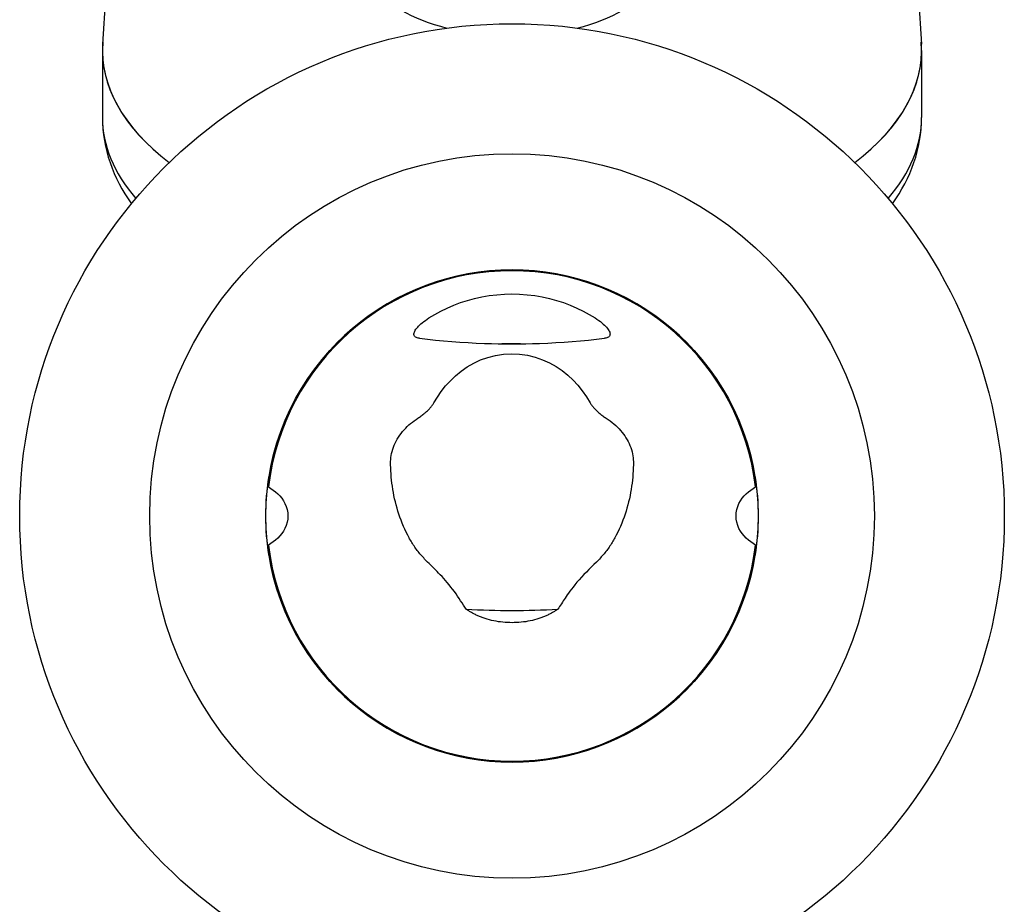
# Model space of a CAD drawing. Header units: millimetres. Extents: x 1002 to 3532, y 429 to 1459.
# Tile 15 of 24: x 1529 to 1779, y 666 to 891. Entities that reach past the tile are written whole.
import ezdxf

# ---------------------------------------------------------------- set-up
doc = ezdxf.new("R2010")
doc.units = ezdxf.units.MM
doc.layers.add('DETAIL', color=2, linetype='Continuous')

msp = doc.modelspace()

# ---------------------------------------------------------------- linework, layer by layer
at = {"layer": 'DETAIL'}
for p, q in [((1551.01, 896.46), (1550.28, 884.37)), ((1757.45, 896.46), (1758.18, 884.37)), ((1550.22, 882.8), (1550.22, 865.78)), ((1758.23, 882.8), (1758.24, 865.78)), ((1652.07, 808.29), (1651.68, 808.3)), ((1656.38, 808.29), (1656.78, 808.3)), ((1592.53, 774.58), (1592.53, 774.58)), ((1715.92, 774.58), (1715.92, 774.58)), ((1592.53, 754.58), (1592.53, 754.58)), ((1715.92, 754.58), (1715.92, 754.58))]:
    msp.add_line(p, q, dxfattribs=at)
at = {"layer": 'DETAIL', "flags": 128}
for points in [[(1550.22, 865.75), (1550.25, 864.3), (1550.35, 862.84), (1550.51, 861.4), (1550.73, 859.96), (1551, 858.53), (1551.34, 857.11), (1551.73, 855.7), (1552.18, 854.31), (1552.68, 852.93), (1553.23, 851.58), (1553.84, 850.24), (1554.5, 848.92), (1555.2, 847.63), (1555.96, 846.36), (1556.76, 845.11), (1557.6, 843.88)], [(1750.86, 843.88), (1751.7, 845.11), (1752.5, 846.36), (1753.25, 847.63), (1753.96, 848.92), (1754.62, 850.24), (1755.22, 851.58), (1755.78, 852.93), (1756.28, 854.31), (1756.73, 855.7), (1757.12, 857.11), (1757.45, 858.53), (1757.73, 859.96), (1757.95, 861.4), (1758.11, 862.84), (1758.2, 864.3), (1758.24, 865.75)], [(1633.13, 814.86), (1634.63, 815.77), (1636.19, 816.61), (1637.8, 817.39), (1639.46, 818.11), (1641.17, 818.75), (1642.93, 819.31), (1644.74, 819.8), (1646.58, 820.21), (1648.47, 820.53), (1650.38, 820.76), (1652.3, 820.9), (1654.22, 820.95), (1656.15, 820.9), (1658.08, 820.76), (1659.99, 820.53), (1661.87, 820.21), (1663.71, 819.81), (1665.51, 819.32), (1667.27, 818.75), (1668.99, 818.11), (1670.66, 817.39), (1672.27, 816.61), (1673.83, 815.77), (1675.32, 814.86)], [(1630.72, 809.7), (1630.42, 809.75), (1630.16, 809.82), (1629.94, 809.9), (1629.74, 810.01), (1629.59, 810.13), (1629.47, 810.28), (1629.38, 810.45), (1629.34, 810.63), (1629.33, 810.83), (1629.37, 811.05), (1629.44, 811.28), (1629.54, 811.52), (1629.68, 811.77), (1629.85, 812.02), (1630.05, 812.29), (1630.28, 812.55), (1630.53, 812.82), (1630.81, 813.1), (1631.12, 813.38), (1631.46, 813.66), (1631.83, 813.96), (1632.23, 814.25), (1632.67, 814.56), (1633.13, 814.86)], [(1675.32, 814.86), (1675.8, 814.55), (1676.25, 814.24), (1676.66, 813.93), (1677.04, 813.63), (1677.39, 813.33), (1677.7, 813.04), (1677.99, 812.76), (1678.24, 812.49), (1678.46, 812.22), (1678.65, 811.96), (1678.81, 811.71), (1678.94, 811.47), (1679.04, 811.23), (1679.1, 811.01), (1679.12, 810.8), (1679.11, 810.6), (1679.06, 810.42), (1678.98, 810.26), (1678.86, 810.12), (1678.7, 810), (1678.5, 809.89), (1678.28, 809.81), (1678.02, 809.75), (1677.74, 809.7)], [(1630.72, 809.7), (1632.76, 809.46), (1634.81, 809.24), (1636.87, 809.05), (1638.94, 808.88), (1641.01, 808.72), (1643.09, 808.6), (1645.17, 808.49), (1647.25, 808.4)], [(1656.38, 808.29), (1656.2, 808.29), (1656.03, 808.29), (1655.85, 808.28), (1655.67, 808.28), (1655.49, 808.28), (1655.31, 808.28), (1655.13, 808.28), (1654.95, 808.28), (1654.77, 808.28), (1654.59, 808.28), (1654.41, 808.28), (1654.23, 808.28), (1654.05, 808.28), (1653.87, 808.28), (1653.69, 808.28), (1653.51, 808.28), (1653.33, 808.28), (1653.15, 808.28), (1652.97, 808.28), (1652.79, 808.28), (1652.61, 808.28), (1652.43, 808.29), (1652.25, 808.29), (1652.07, 808.29)], [(1661.2, 808.4), (1663.29, 808.49), (1665.37, 808.6), (1667.45, 808.72), (1669.52, 808.88), (1671.58, 809.05), (1673.64, 809.24), (1675.69, 809.46), (1677.74, 809.7)], [(1634.38, 793.29), (1635.29, 794.79), (1636.28, 796.23), (1637.38, 797.62), (1638.59, 798.94), (1639.9, 800.19), (1641.32, 801.36), (1642.85, 802.42), (1644.5, 803.37), (1646.25, 804.19), (1648.11, 804.86), (1650.05, 805.36), (1652.06, 805.67), (1654.11, 805.78), (1656.16, 805.69), (1658.18, 805.4), (1660.13, 804.92), (1661.99, 804.27), (1663.75, 803.47), (1665.41, 802.54), (1666.96, 801.49), (1668.4, 800.33), (1669.72, 799.09), (1670.94, 797.78), (1672.07, 796.37), (1673.12, 794.87), (1674.07, 793.29)], [(1630.35, 789.43), (1630.56, 789.57), (1630.77, 789.71), (1630.98, 789.86), (1631.19, 790.01), (1631.4, 790.17), (1631.6, 790.32), (1631.8, 790.48), (1631.99, 790.65), (1632.19, 790.81), (1632.37, 790.98), (1632.56, 791.14), (1632.74, 791.31), (1632.91, 791.48), (1633.08, 791.65), (1633.25, 791.82), (1633.4, 791.99), (1633.55, 792.16), (1633.69, 792.32), (1633.83, 792.49), (1633.96, 792.65), (1634.08, 792.81), (1634.19, 792.97), (1634.29, 793.13), (1634.38, 793.29)], [(1674.07, 793.29), (1674.17, 793.12), (1674.28, 792.95), (1674.4, 792.78), (1674.53, 792.61), (1674.66, 792.44), (1674.8, 792.27), (1674.95, 792.11), (1675.1, 791.94), (1675.25, 791.77), (1675.42, 791.61), (1675.58, 791.44), (1675.76, 791.28), (1675.93, 791.11), (1676.12, 790.95), (1676.3, 790.78), (1676.49, 790.62), (1676.69, 790.46), (1676.88, 790.3), (1677.08, 790.15), (1677.29, 790), (1677.49, 789.85), (1677.69, 789.71), (1677.9, 789.57), (1678.1, 789.43)], [(1623.42, 778.38), (1623.43, 778.89), (1623.48, 779.41), (1623.55, 779.93), (1623.65, 780.46), (1623.78, 780.99), (1623.94, 781.52), (1624.12, 782.05), (1624.33, 782.58), (1624.57, 783.1), (1624.83, 783.61), (1625.11, 784.11), (1625.42, 784.61), (1625.74, 785.09), (1626.09, 785.56), (1626.45, 786.02), (1626.83, 786.46), (1627.23, 786.89), (1627.64, 787.3), (1628.06, 787.69), (1628.49, 788.07), (1628.94, 788.43), (1629.4, 788.78), (1629.87, 789.11), (1630.35, 789.43)], [(1678.1, 789.43), (1678.64, 789.08), (1679.15, 788.71), (1679.65, 788.33), (1680.12, 787.94), (1680.57, 787.53), (1681, 787.12), (1681.41, 786.69), (1681.8, 786.26), (1682.17, 785.81), (1682.52, 785.36), (1682.85, 784.9), (1683.15, 784.43), (1683.44, 783.95), (1683.71, 783.46), (1683.95, 782.96), (1684.18, 782.45), (1684.37, 781.94), (1684.55, 781.42), (1684.7, 780.91), (1684.82, 780.39), (1684.91, 779.88), (1684.98, 779.37), (1685.02, 778.87), (1685.04, 778.38)], [(1627.75, 759.68), (1627.38, 760.43), (1627.03, 761.19), (1626.69, 761.95), (1626.37, 762.72), (1626.07, 763.49), (1625.78, 764.26), (1625.52, 765.04), (1625.27, 765.82), (1625.03, 766.6), (1624.82, 767.38), (1624.61, 768.17), (1624.43, 768.96), (1624.26, 769.74), (1624.11, 770.53), (1623.97, 771.32), (1623.85, 772.11), (1623.74, 772.9), (1623.65, 773.69), (1623.58, 774.47), (1623.52, 775.26), (1623.47, 776.04), (1623.44, 776.82), (1623.42, 777.6), (1623.42, 778.38)], [(1685.04, 778.38), (1685.04, 777.6), (1685.02, 776.82), (1684.99, 776.04), (1684.94, 775.26), (1684.88, 774.47), (1684.8, 773.68), (1684.71, 772.9), (1684.61, 772.11), (1684.48, 771.32), (1684.35, 770.53), (1684.19, 769.75), (1684.03, 768.96), (1683.84, 768.17), (1683.64, 767.39), (1683.42, 766.6), (1683.19, 765.82), (1682.94, 765.04), (1682.67, 764.26), (1682.39, 763.49), (1682.09, 762.72), (1681.77, 761.95), (1681.43, 761.19), (1681.08, 760.43), (1680.7, 759.68)], [(1592.53, 754.58), (1592.52, 754.66), (1592.48, 754.92), (1592.41, 755.34), (1592.33, 755.93), (1592.23, 756.67), (1592.13, 757.51), (1592.03, 758.47), (1591.93, 759.56), (1591.85, 760.75), (1591.78, 762.01), (1591.74, 763.3), (1591.73, 764.58), (1591.74, 765.86), (1591.78, 767.15), (1591.85, 768.41), (1591.93, 769.6), (1592.03, 770.69), (1592.13, 771.65), (1592.23, 772.49), (1592.33, 773.23), (1592.41, 773.82), (1592.48, 774.24), (1592.52, 774.5), (1592.53, 774.58)], [(1715.92, 774.58), (1715.94, 774.5), (1715.98, 774.24), (1716.04, 773.82), (1716.13, 773.23), (1716.23, 772.49), (1716.33, 771.65), (1716.43, 770.69), (1716.53, 769.6), (1716.61, 768.41), (1716.68, 767.15), (1716.71, 765.86), (1716.73, 764.58), (1716.71, 763.3), (1716.68, 762.01), (1716.61, 760.75), (1716.53, 759.56), (1716.43, 758.47), (1716.33, 757.51), (1716.23, 756.67), (1716.13, 755.93), (1716.04, 755.34), (1715.98, 754.92), (1715.94, 754.66), (1715.92, 754.58)], [(1592.39, 771.95), (1593.02, 771.56), (1593.62, 771.14), (1594.2, 770.68), (1594.74, 770.19), (1595.26, 769.66), (1595.75, 769.07), (1596.2, 768.42), (1596.59, 767.72), (1596.92, 766.97), (1597.15, 766.19), (1597.3, 765.39), (1597.35, 764.58), (1597.3, 763.77), (1597.15, 762.97), (1596.92, 762.19), (1596.59, 761.44), (1596.2, 760.74), (1595.75, 760.09), (1595.26, 759.5), (1594.74, 758.97), (1594.2, 758.48), (1593.62, 758.02), (1593.02, 757.6), (1592.39, 757.21)], [(1716.07, 757.21), (1715.44, 757.6), (1714.83, 758.02), (1714.26, 758.48), (1713.71, 758.97), (1713.2, 759.5), (1712.71, 760.09), (1712.26, 760.74), (1711.86, 761.44), (1711.54, 762.19), (1711.3, 762.97), (1711.16, 763.77), (1711.11, 764.58), (1711.16, 765.39), (1711.3, 766.19), (1711.54, 766.97), (1711.86, 767.72), (1712.26, 768.42), (1712.71, 769.07), (1713.2, 769.66), (1713.71, 770.19), (1714.26, 770.68), (1714.83, 771.14), (1715.44, 771.56), (1716.07, 771.95)], [(1632.81, 752.88), (1632.55, 753.13), (1632.3, 753.39), (1632.05, 753.64), (1631.8, 753.91), (1631.56, 754.17), (1631.32, 754.44), (1631.08, 754.71), (1630.85, 754.98), (1630.63, 755.26), (1630.4, 755.54), (1630.19, 755.82), (1629.97, 756.1), (1629.76, 756.39), (1629.56, 756.68), (1629.36, 756.97), (1629.16, 757.26), (1628.97, 757.56), (1628.78, 757.85), (1628.6, 758.15), (1628.42, 758.46), (1628.24, 758.76), (1628.08, 759.06), (1627.91, 759.37), (1627.75, 759.68)], [(1680.7, 759.68), (1680.54, 759.37), (1680.38, 759.06), (1680.21, 758.76), (1680.04, 758.46), (1679.86, 758.15), (1679.68, 757.85), (1679.49, 757.56), (1679.3, 757.26), (1679.1, 756.97), (1678.9, 756.68), (1678.7, 756.39), (1678.49, 756.1), (1678.27, 755.82), (1678.05, 755.54), (1677.83, 755.26), (1677.6, 754.98), (1677.37, 754.71), (1677.14, 754.44), (1676.9, 754.17), (1676.66, 753.91), (1676.41, 753.64), (1676.16, 753.39), (1675.91, 753.13), (1675.65, 752.88)], [(1642.61, 740.93), (1642.26, 741.44), (1641.91, 741.96), (1641.56, 742.5), (1641.19, 743.04), (1640.82, 743.61), (1640.42, 744.18), (1640.02, 744.77), (1639.59, 745.37), (1639.14, 745.96), (1638.7, 746.54), (1638.25, 747.1), (1637.79, 747.65), (1637.34, 748.17), (1636.9, 748.68), (1636.46, 749.17), (1636.02, 749.64), (1635.6, 750.09), (1635.19, 750.51), (1634.8, 750.92), (1634.4, 751.31), (1634.01, 751.7), (1633.61, 752.1), (1633.21, 752.49), (1632.81, 752.88)], [(1675.65, 752.88), (1675.02, 752.26), (1674.38, 751.63), (1673.74, 751), (1673.11, 750.35), (1672.49, 749.7), (1671.88, 749.05), (1671.29, 748.39), (1670.73, 747.74), (1670.21, 747.12), (1669.75, 746.53), (1669.32, 745.98), (1668.93, 745.46), (1668.59, 744.98), (1668.27, 744.53), (1667.99, 744.12), (1667.73, 743.74), (1667.49, 743.38), (1667.25, 743.01), (1667.01, 742.66), (1666.77, 742.3), (1666.54, 741.95), (1666.31, 741.61), (1666.08, 741.27), (1665.85, 740.93)], [(1647.38, 738.54), (1647.14, 738.62), (1646.9, 738.7), (1646.67, 738.78), (1646.45, 738.87), (1646.22, 738.96), (1646, 739.05), (1645.78, 739.14), (1645.57, 739.23), (1645.35, 739.33), (1645.15, 739.42), (1644.94, 739.52), (1644.74, 739.62), (1644.54, 739.72), (1644.35, 739.83), (1644.16, 739.93), (1643.97, 740.04), (1643.79, 740.15), (1643.61, 740.25), (1643.43, 740.36), (1643.26, 740.48), (1643.09, 740.59), (1642.92, 740.7), (1642.76, 740.82), (1642.61, 740.93)], [(1665.85, 740.93), (1665.69, 740.82), (1665.53, 740.7), (1665.37, 740.59), (1665.2, 740.48), (1665.03, 740.36), (1664.85, 740.25), (1664.67, 740.14), (1664.49, 740.04), (1664.3, 739.93), (1664.11, 739.83), (1663.91, 739.72), (1663.72, 739.62), (1663.51, 739.52), (1663.31, 739.42), (1663.1, 739.32), (1662.89, 739.23), (1662.67, 739.14), (1662.46, 739.05), (1662.24, 738.96), (1662.01, 738.87), (1661.78, 738.78), (1661.55, 738.7), (1661.32, 738.62), (1661.08, 738.54)], [(1661.08, 738.54), (1660.53, 738.37), (1659.97, 738.22), (1659.41, 738.07), (1658.84, 737.95), (1658.27, 737.84), (1657.7, 737.74), (1657.12, 737.66), (1656.55, 737.6), (1655.97, 737.54), (1655.39, 737.51), (1654.81, 737.49), (1654.23, 737.48), (1653.65, 737.49), (1653.07, 737.51), (1652.49, 737.54), (1651.91, 737.6), (1651.33, 737.66), (1650.76, 737.74), (1650.18, 737.84), (1649.61, 737.95), (1649.05, 738.07), (1648.49, 738.22), (1647.93, 738.37), (1647.38, 738.54)]]:
    msp.add_lwpolyline(points, dxfattribs=at)
at = {"layer": 'DETAIL'}
for radius in [125, 125, 125, 92, 62.5]:
    msp.add_circle((1654.23, 764.58), radius, dxfattribs=at)
for radius, start, end in [(62.27, 6.7975, 173.2025), (62.5, 9.2069, 170.7931), (62.27, 186.7975, 353.2025), (62.5, 189.2069, 350.7931)]:
    msp.add_arc((1654.23, 764.58), radius, start, end, dxfattribs=at)
for centre, major_axis, start_param, end_param in [((1654.23, 904.93), (-36.83, 0), 5.778686, 7.388367), ((1654.23, 904.93), (36.83, 0), 5.178003, 6.787685), ((1654.23, 882.8), (-104.01, 0), 6.242197, 6.862812), ((1654.23, 882.8), (-104, 0), 6.252928, 6.862779), ((1654.23, 882.8), (104, 0), 5.703591, 6.313443), ((1654.23, 882.8), (104.01, 0), 5.703559, 6.324174), ((1654.23, 865.78), (-104.01, 0), 6.283147, 6.68992), ((1654.23, 865.78), (104.01, 0), 5.876451, 6.283223), ((1654.23, 857.53), (98.51, 0), 4.641534, 4.783244), ((1654.23, 788.08), (95.01, 0), 4.589762, 4.835016)]:
    msp.add_ellipse(centre, major_axis=major_axis, ratio=0.49994, start_param=start_param, end_param=end_param, dxfattribs=at)

doc.saveas('drawing.dxf')
